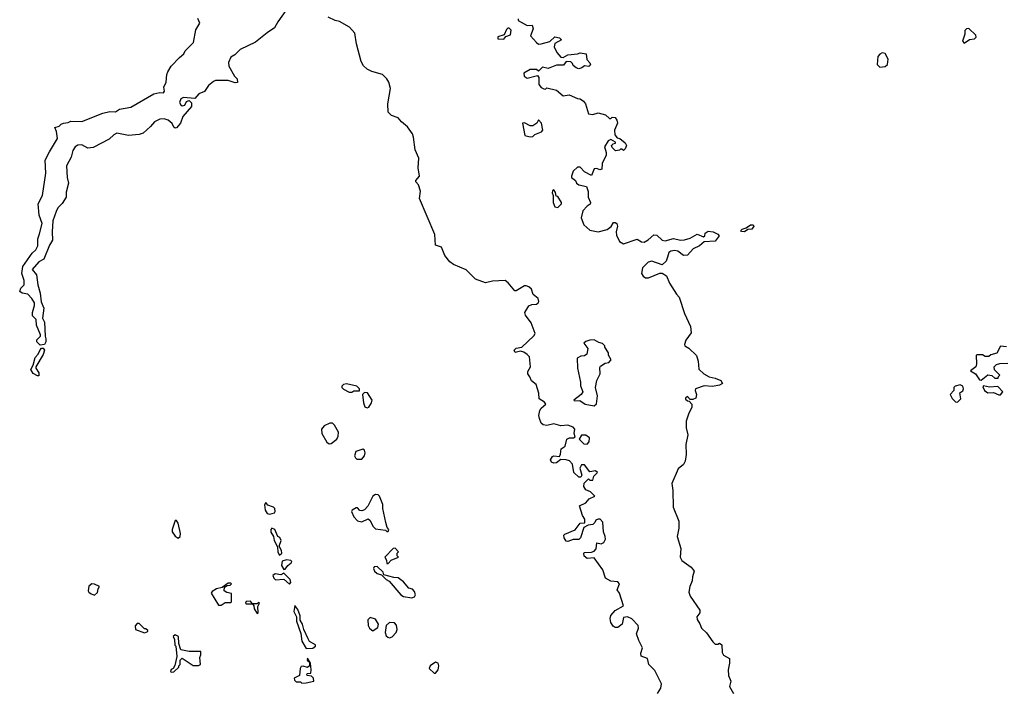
# Model space of a CAD drawing. Extents: x 2380107 to 2585170, y 384273 to 546161.
# Tile 48 of 256: x 2452038 to 2459112, y 453619 to 458440. Entities that reach past the tile are written whole.
import ezdxf

# ---------------------------------------------------------------- set-up
doc = ezdxf.new("R2010")
doc.units = 0

msp = doc.modelspace()

# ---------------------------------------------------------------- linework, layer by layer
at = {"layer": '0CON05XD'}
for points in [[(2453949.4, 458505), (2453891.4, 458425), (2453869.5, 458380.5), (2453815, 458346.2), (2453732.3, 458277.7), (2453622.5, 458225), (2453583, 458187), (2453555, 458170), (2453538.3, 458131.7), (2453541.2, 458105), (2453582, 458035), (2453600.8, 458015), (2453601.7, 457988.3), (2453585, 457986.2), (2453535, 458002.5), (2453445, 458002.5), (2453430, 457995), (2453393.6, 457966.4), (2453365, 457922.5), (2453325, 457907.5), (2453297, 457873), (2453215, 457881.2), (2453195, 457870), (2453186.2, 457845), (2453195, 457826.7), (2453205, 457821.2), (2453223.6, 457826.4), (2453237, 457853), (2453255, 457860), (2453271.7, 457841.7), (2453272.5, 457815), (2453210, 457745), (2453194, 457695), (2453165, 457663.3), (2453155, 457660), (2453146.1, 457666.1), (2453134.1, 457694.1), (2453105, 457717.5), (2453075, 457726), (2453045, 457723.8), (2453005, 457706), (2452978, 457672), (2452925.7, 457625), (2452896.6, 457613.4), (2452818.3, 457608.3), (2452735, 457623.3), (2452715, 457613.3), (2452679.7, 457580.3), (2452565, 457521.1), (2452527, 457517), (2452485, 457540), (2452455, 457538), (2452435, 457526.2), (2452419.5, 457500.5), (2452407.9, 457452.1), (2452375, 457390), (2452379.2, 457305), (2452389.2, 457265), (2452370.7, 457199.3), (2452372.5, 457165), (2452342.3, 457117.7), (2452312.7, 457087.3), (2452299.7, 457060.3), (2452275.6, 456995), (2452270.8, 456915), (2452274.3, 456855), (2452250.5, 456819.5), (2452210.7, 456719.3), (2452175, 456698.8), (2452127.5, 456645), (2452158.6, 456605), (2452168.2, 456535), (2452185.5, 456475), (2452191.4, 456411.4), (2452210.8, 456365), (2452202, 456295), (2452215.7, 456265), (2452220, 456165), (2452226.2, 456145), (2452226.1, 456123.9), (2452216, 456104), (2452185, 456100), (2452161.2, 456125), (2452161.7, 456138.3), (2452187.5, 456165), (2452187.5, 456175), (2452158.8, 456245), (2452156.7, 456285), (2452130.7, 456310.7), (2452128.8, 456335), (2452143.3, 456385), (2452143.3, 456405), (2452125.6, 456435.6), (2452095, 456466.7), (2452055, 456473.3), (2452037.5, 456485), (2452045, 456510), (2452070, 456535), (2452070, 456565), (2452052.5, 456615), (2452060, 456665), (2452128.3, 456761.7), (2452152.5, 456785), (2452167.5, 456815), (2452168, 456865), (2452180.7, 456900.7), (2452198.9, 456975), (2452178.1, 457035), (2452170, 457115), (2452201.8, 457175), (2452226.5, 457336.5), (2452221.1, 457428.9), (2452250.5, 457489.5), (2452308.8, 457585), (2452301.2, 457635), (2452290, 457665), (2452320, 457675), (2452335, 457690), (2452353, 457697), (2452385, 457700), (2452405, 457710), (2452485, 457707.5), (2452635, 457767.5), (2452685, 457780), (2452725, 457777.5), (2452753.6, 457796.4), (2452835, 457811.2), (2453002.3, 457907.7), (2453045, 457916.7), (2453070, 457915), (2453077.5, 457925), (2453072.5, 457955), (2453089.3, 457990.7), (2453093.8, 458045), (2453101.2, 458065), (2453126, 458105), (2453185, 458167.5), (2453217.5, 458195), (2453227.5, 458215), (2453286.7, 458275), (2453303, 458367), (2453332.5, 458415), (2453318.3, 458448.3)], [(2456621.2, 453595), (2456643.3, 453635), (2456650, 453665), (2456600.7, 453760.7), (2456557.5, 453805), (2456548.3, 453848.3), (2456504, 453865), (2456501.2, 453885), (2456513.3, 453925), (2456486.4, 453976.4), (2456470, 454025), (2456483.3, 454065), (2456482.5, 454085), (2456435, 454132.5), (2456405, 454146.7), (2456377, 454143), (2456367.5, 454095), (2456335, 454070), (2456315, 454070), (2456300.7, 454080.7), (2456286.1, 454106.1), (2456280, 454135), (2456284.2, 454155.8), (2456316.4, 454193.6), (2456376.7, 454225), (2456347.7, 454317.7), (2456330.7, 454340.7), (2456347.5, 454385), (2456335, 454397.5), (2456285, 454403.3), (2456247.5, 454425), (2456226.7, 454485), (2456165, 454570), (2456115, 454567.5), (2456093, 454583), (2456090, 454605), (2456095, 454610), (2456147, 454613), (2456165, 454620), (2456180, 454635), (2456185, 454680), (2456215, 454672.5), (2456235, 454682.5), (2456246.2, 454705), (2456243.8, 454723.8), (2456233, 454757), (2456227, 454827), (2456208.3, 454848.3), (2456195, 454850), (2456177, 454843), (2456170, 454825), (2456155, 454810), (2456123, 454807), (2456090.7, 454789.3), (2456066.2, 454713.8), (2456056.1, 454703.9), (2456015, 454703.3), (2455975, 454687.5), (2455965, 454690), (2455950, 454715), (2455947.5, 454735), (2455955, 454742.5), (2456028, 454772), (2456065, 454820), (2456098.3, 454821.7), (2456099.3, 454849.3), (2456082.5, 454875), (2456060, 454945), (2456105, 454967.5), (2456130, 454995), (2456170, 455015), (2456140, 455045), (2456105, 455060), (2456090, 455085), (2456093, 455107), (2456125, 455140), (2456135, 455130), (2456155, 455130), (2456161.7, 455158.3), (2456190, 455185), (2456175, 455197.5), (2456135, 455190), (2456095, 455240), (2456075, 455240), (2456062.5, 455215), (2456077.5, 455165), (2456068.3, 455151.7), (2456055, 455150), (2456020, 455185), (2456010, 455245), (2455988.3, 455268.3), (2455965, 455276.7), (2455925, 455277.5), (2455895, 455253.3), (2455875, 455251.2), (2455858.3, 455258.3), (2455851.2, 455275), (2455865, 455298.8), (2455875, 455303.8), (2455915, 455300), (2455923, 455317), (2455927.5, 455355), (2455957.5, 455375), (2455970, 455425), (2455987, 455433), (2456016.4, 455433.6), (2456028.3, 455441.7), (2456022.5, 455465), (2456027, 455497), (2456015, 455510), (2455976.1, 455526.1), (2455925, 455520), (2455875, 455533.8), (2455825, 455523.3), (2455798.3, 455528.3), (2455785, 455540), (2455773, 455573), (2455767.5, 455595), (2455775, 455630), (2455785, 455647.5), (2455817.5, 455675), (2455809.3, 455689.3), (2455770, 455715), (2455766.7, 455755), (2455747.7, 455817.7), (2455714.2, 455844.2), (2455703.6, 455873.6), (2455687.5, 455895), (2455688.3, 455911.7), (2455706.7, 455945), (2455700, 456015), (2455685, 456033.3), (2455659.5, 456049.5), (2455635, 456057.5), (2455598.3, 456048.3), (2455590, 456065), (2455605, 456077.5), (2455645, 456086.7), (2455731.7, 456168.3), (2455742.5, 456185), (2455711.7, 456261.7), (2455672.5, 456315), (2455667.5, 456335), (2455697, 456383), (2455717, 456393), (2455750, 456395), (2455762.5, 456405), (2455766.7, 456415), (2455762.5, 456435), (2455727.5, 456465), (2455715, 456502.5), (2455695, 456520), (2455676.4, 456526.4), (2455665, 456526.7), (2455605, 456490), (2455595, 456490), (2455548.3, 456548.3), (2455525, 456563.8), (2455435, 456560), (2455385, 456548.8), (2455312.5, 456575), (2455245, 456642), (2455155, 456680), (2455129.1, 456699.1), (2455092.5, 456745), (2455067.5, 456805), (2455025, 456820), (2455020.8, 456895), (2454910.6, 457155), (2454917.6, 457207.6), (2454903.4, 457253.4), (2454883.3, 457275), (2454883.8, 457285), (2454910.8, 457315), (2454900.5, 457375), (2454906.5, 457445), (2454878.5, 457505), (2454867.1, 457595), (2454858.8, 457618.8), (2454825, 457668.6), (2454780, 457705), (2454757.5, 457735), (2454710.2, 457750.2), (2454684, 457775), (2454682, 457835), (2454702.9, 457945), (2454690.3, 457990.3), (2454675.8, 458015), (2454645, 458046.7), (2454567.1, 458067.1), (2454534.4, 458084.4), (2454507.6, 458107.6), (2454490, 458140), (2454457.4, 458267.4), (2454445, 458342.5), (2454406.7, 458385), (2454335, 458426.7), (2454305, 458433.3), (2454255, 458457.5)], [(2455620, 458445), (2455620, 458435), (2455685, 458397.5), (2455720, 458400), (2455726.2, 458375), (2455707.5, 458325), (2455750, 458275), (2455765, 458263.3), (2455785, 458266.7), (2455847, 458283), (2455883.6, 458316.4), (2455915, 458310), (2455930, 458295), (2455881.7, 458268.3), (2455877.5, 458245), (2455897.5, 458205), (2455925, 458170), (2455941.7, 458168.3), (2455975, 458187.5), (2456045, 458193.3), (2456065, 458202.5), (2456107.5, 458195), (2456113, 458153), (2456135, 458130), (2456140, 458115), (2456127, 458103), (2456095, 458107.5), (2456076.2, 458093.8)], [(2455515, 458300), (2455531.7, 458318.3), (2455565, 458330), (2455570, 458365), (2455555, 458380), (2455545, 458380), (2455535, 458370), (2455518.3, 458331.7), (2455473, 458317), (2455473, 458303), (2455515, 458300)], [(2458825, 458270), (2458863, 458297), (2458898.3, 458301.7), (2458910, 458315), (2458908.3, 458328.3), (2458856.4, 458376.4), (2458840, 458375), (2458828.3, 458361.7), (2458827.5, 458335), (2458812.5, 458285), (2458825, 458270)], [(2458218.3, 458098.3), (2458255, 458102.5), (2458272.5, 458117.5), (2458276.7, 458155), (2458255, 458197.5), (2458235, 458202.5), (2458217, 458193), (2458202.5, 458175), (2458198.3, 458118.3), (2458218.3, 458098.3)], [(2456076.2, 458093.8), (2456055, 458086.7), (2456035, 458093.3), (2456015, 458110), (2456010, 458125), (2455997, 458137), (2455965, 458140), (2455945, 458112.5), (2455895, 458113.3), (2455835, 458090), (2455795, 458097.5), (2455765, 458070), (2455751.7, 458081.7), (2455705, 458082.5), (2455660, 458055), (2455662.5, 458035), (2455685, 458020), (2455758.3, 458038.3), (2455767.5, 458025), (2455767.5, 457975), (2455785, 457952.5), (2455803, 457943), (2455815, 457940), (2455825, 457950), (2455894.1, 457934.1), (2455943, 457893), (2455985, 457898.8), (2456045, 457872.5), (2456065, 457870), (2456087.5, 457855), (2456103.3, 457835), (2456125, 457762.5), (2456155, 457757.5), (2456195, 457770), (2456246.7, 457756.7), (2456275, 457730), (2456285, 457730), (2456295, 457740), (2456315, 457737.5), (2456327, 457717), (2456332.5, 457695), (2456312.5, 457645), (2456313, 457613), (2456331.7, 457591.7), (2456350, 457585), (2456387.5, 457555), (2456397.5, 457535), (2456388.3, 457511.7), (2456375, 457500), (2456365, 457510), (2456355, 457510), (2456347, 457503), (2456318.3, 457498.3), (2456295, 457520), (2456290, 457535), (2456301.7, 457548.3), (2456318.3, 457551.7), (2456318.3, 457558.3), (2456285, 457577.5), (2456265, 457570), (2456240, 457525), (2456252.5, 457485), (2456252.5, 457465), (2456223, 457407), (2456220, 457365), (2456205, 457360), (2456185, 457370), (2456165, 457367.5), (2456145, 457320), (2456097, 457347), (2456065, 457380), (2456045, 457380), (2456015, 457350), (2456002.5, 457315), (2456002.5, 457305), (2456030, 457285), (2456037.5, 457265), (2456055, 457252.5), (2456110, 457240), (2456123.3, 457205), (2456123, 457163), (2456140, 457125), (2456136.4, 457113.6), (2456115, 457100), (2456084.2, 457065.8), (2456071.2, 457015), (2456090, 456965), (2456135, 456926), (2456194.1, 456914.1), (2456258.3, 456931.7), (2456287.7, 456952.3), (2456305, 456982.5), (2456315, 456982.5), (2456327.5, 456975), (2456332.5, 456955), (2456323.3, 456915), (2456325, 456890), (2456347.5, 456845), (2456375, 456827.5), (2456475, 456862.5), (2456505, 456842.5), (2456525, 456840), (2456553.6, 456856.4), (2456595, 456892.5), (2456615, 456890), (2456654.1, 456854.1), (2456675, 456851.2), (2456735, 456868), (2456785, 456855.8), (2456815, 456856.2), (2456855, 456870), (2456905, 456898.8), (2456951.7, 456878.3), (2456960, 456885), (2456963.3, 456905), (2456985, 456918.8), (2457020, 456915), (2457055, 456897.5), (2457062.5, 456885), (2457035, 456847.5), (2456955, 456843.3), (2456923.3, 456815), (2456877.5, 456792.5), (2456835, 456746.2), (2456807.5, 456745), (2456766.1, 456776.1), (2456745, 456781.2), (2456715, 456776), (2456702.9, 456767.1), (2456693.3, 456733.3), (2456682, 456705), (2456655, 456676.7), (2456580, 456705), (2456552.7, 456697.3), (2456512.5, 456655), (2456506.2, 456615), (2456516.7, 456595), (2456535, 456583.3), (2456555, 456583.3), (2456637, 456617), (2456655, 456617.5), (2456685, 456597.5), (2456705.8, 456545.8), (2456755.7, 456465.7), (2456775.7, 456445), (2456815, 456326.7), (2456856.9, 456235), (2456861.2, 456188.8), (2456824.1, 456135.9), (2456813.3, 456105), (2456817.5, 456095), (2456845, 456077.5), (2456900, 456025), (2456912.5, 455985), (2456917, 455927), (2456953.9, 455893.9), (2456992.3, 455872.3), (2457035, 455863.8), (2457075, 455846), (2457086.2, 455825), (2457067, 455813), (2457015, 455803.8), (2456955, 455808.8), (2456893, 455787), (2456890, 455775), (2456900, 455745), (2456895, 455720), (2456875, 455710), (2456855, 455710), (2456835, 455730), (2456821.7, 455718.3), (2456821.7, 455711.7), (2456835, 455700), (2456848.3, 455698.3), (2456866.7, 455675), (2456866.2, 455655), (2456842, 455605), (2456827.5, 455552.5), (2456826.7, 455505), (2456839.2, 455455), (2456823.1, 455385), (2456827.5, 455315), (2456818.5, 455265), (2456807.3, 455242.7), (2456768, 455212), (2456724, 455105), (2456730.8, 455055), (2456732.9, 454935), (2456774, 454835), (2456774.3, 454785), (2456762.5, 454725), (2456787.3, 454637.3), (2456782.9, 454575), (2456795, 454551.2), (2456861.2, 454505), (2456883.8, 454475), (2456871.2, 454435), (2456870, 454405), (2456851.9, 454365), (2456844.3, 454325), (2456854.2, 454295), (2456924.2, 454195), (2456923.8, 454175), (2456902.9, 454147.1), (2456905, 454127.5), (2456925, 454097.5), (2456936.7, 454065), (2456973, 454033), (2457017, 453967), (2457035, 453950), (2457055, 453950), (2457065, 453957.5), (2457082.5, 453945), (2457085, 453890), (2457095, 453872.5), (2457137.3, 453847.3), (2457138.8, 453815), (2457127.5, 453765), (2457130, 453725), (2457146.7, 453685), (2457137.5, 453645), (2457167.5, 453595)], [(2455705, 457597.5), (2455725, 457600), (2455740, 457615), (2455786.1, 457633.9), (2455797.5, 457645), (2455787.5, 457695), (2455765, 457720), (2455752.5, 457695), (2455725, 457676.7), (2455705, 457676.7), (2455665, 457697.5), (2455650, 457695), (2455667, 457607), (2455705, 457597.5)], [(2455905, 457090), (2455930, 457115), (2455930, 457125), (2455905, 457170), (2455891.7, 457171.7), (2455887, 457197), (2455875, 457217.5), (2455865, 457210), (2455862.5, 457195), (2455870, 457175), (2455870, 457125), (2455882.5, 457095), (2455905, 457090)], [(2457245, 456913.8), (2457225, 456917.5), (2457220, 456925), (2457227.5, 456935), (2457257.5, 456942.5), (2457287.5, 456965), (2457307.5, 456965), (2457312.5, 456955), (2457297.5, 456935), (2457268.3, 456931.7), (2457245, 456913.8)], [(2456165, 455663.3), (2456181.7, 455678.3), (2456188.8, 455735), (2456175.9, 455795.9), (2456184.2, 455845.8), (2456208, 455895), (2456205, 455940), (2456210.7, 455949.3), (2456245, 455970), (2456270, 455975), (2456287.5, 455995), (2456268.3, 456028.3), (2456267.5, 456045), (2456242.5, 456085), (2456242.5, 456095), (2456225, 456112.5), (2456198.3, 456118.3), (2456165, 456137.5), (2456135, 456136.7), (2456105, 456126.7), (2456090, 456115), (2456120, 456075), (2456112.5, 456035), (2456097, 456023), (2456068.3, 456021.7), (2456043, 456007), (2456046.2, 455935), (2456066.7, 455835), (2456067, 455807), (2456083.3, 455765), (2456072.5, 455745), (2456020, 455705), (2456025, 455700), (2456061.7, 455701.7), (2456100, 455675), (2456165, 455663.3)], [(2452175, 455880), (2452165, 455880), (2452135, 455897.5), (2452116.7, 455925), (2452133.3, 455956.7), (2452148.8, 456011.2), (2452170, 456035), (2452185, 456067.5), (2452195, 456077.5), (2452205, 456077.5), (2452216, 456065), (2452205.9, 456034.1), (2452152.5, 455945), (2452152.5, 455935), (2452175, 455900), (2452175, 455880)], [(2459128.8, 456088.8), (2459085, 456092.5), (2459058.3, 456041.7), (2459015, 456030), (2459001.7, 456018.3), (2458975, 456017.5), (2458955, 456030), (2458915, 456030), (2458910, 456025), (2458912.5, 455965), (2458907.5, 455945), (2458870, 455915), (2458904.2, 455894.2), (2458935, 455850), (2458945, 455847.5)], [(2458945, 455847.5), (2458995, 455887.5), (2459021.7, 455881.7), (2459045, 455862.5), (2459068.3, 455861.7), (2459070, 455875), (2459080, 455885), (2459041.7, 455921.7), (2459040, 455945), (2459055, 455960), (2459080.7, 455969.3), (2459138.3, 455971.7)], [(2454425, 455763.3), (2454438.3, 455771.7), (2454478.3, 455771.7), (2454480, 455785), (2454460, 455805), (2454385, 455822.5), (2454365, 455817.5), (2454353.3, 455805), (2454352.5, 455795), (2454365, 455783.3), (2454405, 455763.3), (2454425, 455763.3)], [(2454535, 455650), (2454545, 455653.3), (2454566.2, 455685), (2454570, 455705), (2454536.4, 455756.4), (2454515, 455760), (2454500, 455745), (2454507.5, 455685), (2454517, 455657), (2454535, 455650)], [(2458775, 455690), (2458800, 455715), (2458792.5, 455757.5), (2458815, 455772.5), (2458820, 455785), (2458813.3, 455805), (2458795, 455813.8), (2458760, 455805), (2458750, 455795), (2458750, 455775), (2458722.5, 455745), (2458737, 455717), (2458761.7, 455691.7), (2458775, 455690)], [(2459073, 455743), (2459085, 455743.8), (2459102.5, 455765), (2459065, 455802.5), (2459005, 455798.8), (2458962.5, 455807.5), (2458958.3, 455801.7), (2458970, 455775), (2458995, 455757.5), (2459035, 455760), (2459073, 455743)], [(2454260.7, 455390.7), (2454275, 455393.3), (2454315.9, 455424.1), (2454327, 455447), (2454327.5, 455475), (2454300, 455525), (2454285, 455540), (2454265, 455540), (2454225, 455520), (2454206.7, 455495), (2454207.5, 455465), (2454245, 455402.5), (2454260.7, 455390.7)], [(2456115, 455387.5), (2456130, 455405), (2456132.5, 455435), (2456105, 455452.5), (2456075, 455452.5), (2456057.5, 455425), (2456091.7, 455391.7), (2456115, 455387.5)], [(2454460.5, 455280.5), (2454495, 455281.2), (2454514, 455305), (2454520, 455325), (2454516.2, 455345), (2454503.6, 455353.6), (2454453.6, 455336.4), (2454443.3, 455305), (2454449.3, 455289.3), (2454460.5, 455280.5)], [(2454685, 454760), (2454690, 454775), (2454678.3, 454788.3), (2454667.5, 454825), (2454647.5, 454925), (2454647.5, 454955), (2454623.6, 455013.6), (2454613.6, 455023.6), (2454595, 455026.2), (2454574.3, 455015.7), (2454538.3, 454941.7), (2454514.1, 454915.9), (2454495, 454908.8), (2454482.5, 454912.5), (2454465, 454930), (2454455, 454930), (2454427.5, 454915), (2454422.5, 454905), (2454437.5, 454865), (2454465, 454836.7), (2454495, 454830), (2454541.7, 454851.7), (2454555, 454840), (2454575, 454800), (2454595, 454780), (2454665, 454770), (2454675, 454760), (2454685, 454760)], [(2453835, 454884), (2453867.5, 454895), (2453872.5, 454905), (2453870, 454925), (2453860, 454935), (2453819.5, 454949.5), (2453805, 454970), (2453797, 454953), (2453801.2, 454915), (2453815, 454890), (2453835, 454884)], [(2453175, 454713.3), (2453191.2, 454725), (2453193.6, 454746.4), (2453175, 454820), (2453165, 454840), (2453155, 454840), (2453133.3, 454775), (2453133, 454757), (2453155, 454726.7), (2453175, 454713.3)], [(2453905, 454590), (2453920, 454605), (2453917.5, 454625), (2453902.5, 454655), (2453916.4, 454696.4), (2453906.4, 454716.4), (2453892.5, 454725), (2453870, 454775), (2453850, 454785), (2453841.2, 454775), (2453841.2, 454755), (2453861.2, 454725), (2453866.7, 454695), (2453889.3, 454649.3), (2453893, 454613), (2453905, 454590)], [(2454685, 454530), (2454706.7, 454553.3), (2454760, 454575), (2454750, 454585), (2454750, 454605), (2454760, 454615), (2454735, 454640), (2454721.7, 454638.3), (2454660, 454575), (2454672.5, 454555), (2454675, 454530), (2454685, 454530)], [(2453935, 454487.5), (2453945, 454490), (2453963.3, 454516.7), (2453987.5, 454535), (2453992.5, 454545), (2453985, 454552.5), (2453955, 454557.5), (2453923, 454547), (2453917.5, 454515), (2453935, 454487.5)], [(2454855, 454283.3), (2454875, 454290), (2454882.5, 454305), (2454875, 454330), (2454860, 454345), (2454833.6, 454353.6), (2454795, 454397.5), (2454757, 454427), (2454725, 454430), (2454655, 454450), (2454648.3, 454468.3), (2454605, 454510), (2454585, 454507.5), (2454580, 454495), (2454587.5, 454475), (2454605, 454457.5), (2454638.3, 454448.3), (2454670, 454415), (2454692.5, 454402.5), (2454776.7, 454305), (2454796.4, 454293.6), (2454855, 454283.3)], [(2453975, 454382.5), (2453986.7, 454395), (2453980, 454415), (2453935, 454460), (2453915, 454450), (2453873.9, 454456.1), (2453857.5, 454445), (2453863.9, 454423.9), (2453875, 454412.5), (2453935, 454416.7), (2453975, 454382.5)], [(2452575, 454303.3), (2452597.7, 454322.3), (2452600.7, 454349.3), (2452610, 454365), (2452575, 454381.2), (2452555, 454383.8), (2452535, 454367.5), (2452530, 454335), (2452533.3, 454325), (2452551.2, 454311.2), (2452575, 454303.3)], [(2453485, 454230), (2453515, 454250), (2453555, 454250), (2453560, 454255), (2453560, 454315), (2453525, 454322.5), (2453507.5, 454335), (2453510, 454360), (2453528.3, 454371.7), (2453550, 454375), (2453560, 454385), (2453555, 454390), (2453535, 454390), (2453491.7, 454358.3), (2453451.7, 454348.3), (2453420.7, 454329.3), (2453413, 454317), (2453465, 454230), (2453485, 454230)], [(2453745, 454170), (2453750, 454175), (2453748.3, 454221.7), (2453760, 454245), (2453755, 454250), (2453745, 454240), (2453710, 454240), (2453695, 454260), (2453663.6, 454256.4), (2453660, 454245), (2453665, 454240), (2453710, 454240), (2453720, 454225), (2453722.5, 454205), (2453745, 454170)], [(2454095, 453920), (2454145, 453922), (2454162.5, 453935), (2454162.5, 453945), (2454120.7, 453970.7), (2454109.3, 453989.3), (2454080, 454055), (2454070, 454095), (2454053, 454123), (2454052.5, 454155), (2454035, 454200), (2454015, 454227.5), (2454007.5, 454185), (2454027, 454147), (2454026.7, 454115), (2454058, 454028), (2454065, 453972.5), (2454095, 453920)], [(2454575, 454047.5), (2454585, 454052.5), (2454610.7, 454069.3), (2454616.2, 454095), (2454595, 454131.2), (2454555, 454141.2), (2454540, 454125), (2454541.2, 454085), (2454550, 454065), (2454565, 454052.5), (2454575, 454047.5)], [(2452935, 454032.5), (2452958.3, 454041.7), (2452958.3, 454048.3), (2452945, 454060), (2452935, 454060), (2452895, 454100), (2452881.7, 454098.3), (2452868.3, 454081.7), (2452870, 454055), (2452935, 454032.5)], [(2454695, 453996.7), (2454715, 454003.3), (2454743.3, 454035), (2454750, 454055), (2454746.1, 454086.1), (2454730, 454105), (2454695, 454106.7), (2454670, 454085), (2454663.9, 454033.9), (2454670.8, 454010.8), (2454681.7, 454001.7), (2454695, 453996.7)], [(2453125, 453750), (2453145, 453752.5), (2453180, 453785), (2453180, 453795), (2453190, 453805), (2453190, 453835), (2453205, 453850), (2453285, 453797.5), (2453323, 453797), (2453337.5, 453805), (2453332.5, 453855), (2453340, 453875), (2453338.3, 453898.3), (2453255, 453897.5), (2453195, 453910), (2453180, 453955), (2453177.5, 454005), (2453155, 454017.5), (2453140, 454005), (2453150, 453985), (2453153, 453943), (2453160, 453935), (2453167.5, 453862.5), (2453151.7, 453798.3), (2453140, 453775), (2453125, 453767.5), (2453120, 453755), (2453125, 453750)], [(2454065, 453670), (2454095, 453672.5), (2454150, 453685), (2454147.5, 453705), (2454135, 453720), (2454102.5, 453725), (2454100, 453735), (2454105, 453740), (2454128.3, 453741.7), (2454132.5, 453765), (2454127.5, 453815), (2454105, 453850), (2454102.5, 453835), (2454120, 453820), (2454120, 453795), (2454105, 453782.5), (2454075, 453792.5), (2454060.7, 453789.3), (2454053.6, 453776.4), (2454047.5, 453725), (2454010, 453705), (2454011.7, 453691.7), (2454025, 453680), (2454055, 453680), (2454065, 453670)], [(2455025, 453742.5), (2455043.6, 453766.4), (2455048.8, 453795), (2455043.9, 453813.9), (2455025, 453820), (2454986.7, 453795), (2454980, 453775), (2455015, 453742.5), (2455025, 453742.5)]]:
    msp.add_lwpolyline(points, dxfattribs=at)

doc.saveas('drawing.dxf')
